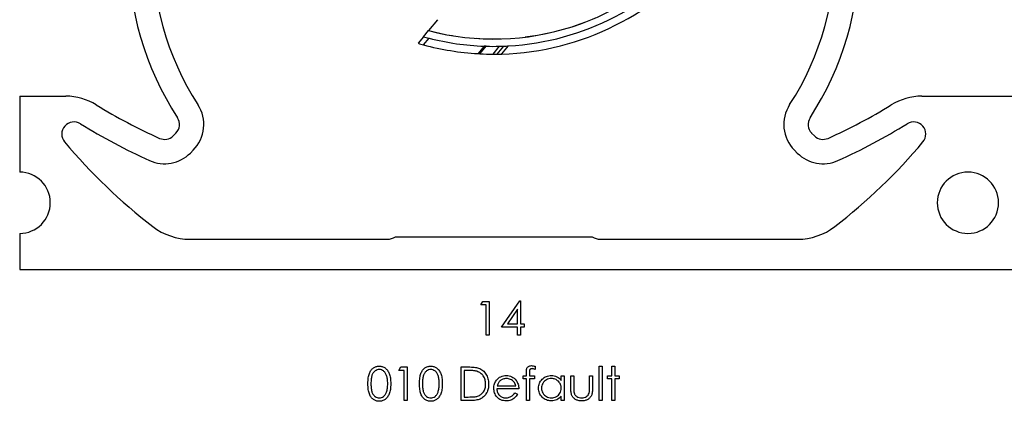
# Model space of a CAD drawing. Header units: inches. Extents: x 370 to 474, y 80 to 168.
# Tile 2 of 170: x 373.92 to 377.97, y 84.71 to 86.27. Entities that reach past the tile are written whole.
import ezdxf

# ---------------------------------------------------------------- set-up
doc = ezdxf.new("R2010")
doc.units = ezdxf.units.IN
doc.header["$LTSCALE"] = 0.5
doc.header["$MEASUREMENT"] = 0
doc.linetypes.add('HIDDEN', pattern=[0.225, 0.15, -0.075])
doc.layers.add('APP-M-S', color=30, linetype='Continuous')

msp = doc.modelspace()

# ---------------------------------------------------------------- linework, layer by layer
at = {"color": 7, "linetype": 'Continuous'}
for p, q in [((375.8161, 85.1017), (375.8242, 85.1158)), ((375.8373, 85.1017), (375.8161, 85.1017)), ((375.8161, 85.1017), (375.8161, 85.1017)), ((375.8242, 85.1158), (375.8497, 85.1158)), ((375.8373, 84.978), (375.8373, 85.1017)), ((375.8373, 85.1017), (375.8373, 85.1017)), ((375.8497, 85.1158), (375.8497, 85.1158)), ((375.8497, 85.1158), (375.8497, 84.978)), ((375.9009, 85.0098), (375.9761, 85.1193)), ((375.9663, 85.0837), (375.9252, 85.0239)), ((375.9663, 85.0239), (375.9663, 85.0837)), ((375.9663, 85.0837), (375.9663, 85.0837)), ((375.9762, 85.1193), (375.9787, 85.1193)), ((375.9787, 85.1193), (375.9787, 85.1193)), ((375.9787, 85.1193), (375.9787, 85.0239)), ((375.9663, 85.0098), (375.9009, 85.0098)), ((375.9009, 85.0098), (375.9009, 85.0098)), ((375.9252, 85.0239), (375.9252, 85.0239)), ((375.9252, 85.0239), (375.9663, 85.0239)), ((375.9663, 84.978), (375.9663, 85.0098)), ((375.9663, 85.0098), (375.9663, 85.0098)), ((375.9787, 85.0239), (375.9787, 85.0239)), ((375.9787, 85.0239), (375.9946, 85.0239)), ((375.9946, 85.0098), (375.9787, 85.0098)), ((375.9787, 85.0098), (375.9787, 85.0098)), ((375.9787, 85.0098), (375.9787, 84.978)), ((375.9946, 85.0239), (375.9946, 85.0239)), ((375.9946, 85.0239), (375.9946, 85.0098)), ((375.9946, 85.0098), (375.9946, 85.0098)), ((375.8497, 84.978), (375.8373, 84.978)), ((375.8373, 84.978), (375.8373, 84.978)), ((375.8497, 84.978), (375.8497, 84.978)), ((375.9787, 84.978), (375.9663, 84.978)), ((375.9663, 84.978), (375.9663, 84.978)), ((375.9787, 84.978), (375.9787, 84.978)), ((375.3688, 84.8383), (375.3712, 84.8406)), ((375.3712, 84.8406), (375.3738, 84.8426)), ((375.3738, 84.8426), (375.3765, 84.8444)), ((375.3765, 84.8444), (375.3793, 84.846)), ((375.3793, 84.846), (375.3821, 84.8473)), ((375.3821, 84.8473), (375.3851, 84.8484)), ((375.3851, 84.8484), (375.3881, 84.8492)), ((375.3881, 84.8492), (375.3912, 84.8498)), ((375.3912, 84.8498), (375.3943, 84.8502)), ((375.3943, 84.8502), (375.3976, 84.8503)), ((375.3976, 84.8503), (375.3976, 84.8503)), ((375.3976, 84.8503), (375.4009, 84.8502)), ((375.4009, 84.8502), (375.4041, 84.8498)), ((375.4041, 84.8498), (375.4072, 84.8492)), ((375.4072, 84.8492), (375.4103, 84.8484)), ((375.4103, 84.8484), (375.4133, 84.8473)), ((375.4133, 84.8473), (375.4162, 84.846)), ((375.4162, 84.846), (375.419, 84.8444)), ((375.419, 84.8444), (375.4217, 84.8426)), ((375.4217, 84.8426), (375.4244, 84.8405)), ((375.4244, 84.8405), (375.4269, 84.8382)), ((375.4787, 84.8326), (375.4868, 84.8468)), ((375.4868, 84.8468), (375.5123, 84.8468)), ((375.5123, 84.8468), (375.5123, 84.8468)), ((375.5123, 84.8468), (375.5123, 84.709)), ((375.5808, 84.8383), (375.5832, 84.8406)), ((375.5832, 84.8406), (375.5858, 84.8426)), ((375.5858, 84.8426), (375.5885, 84.8444)), ((375.5885, 84.8444), (375.5913, 84.846)), ((375.5913, 84.846), (375.5941, 84.8473)), ((375.5941, 84.8473), (375.5971, 84.8484)), ((375.5971, 84.8484), (375.6001, 84.8492)), ((375.6001, 84.8492), (375.6032, 84.8498)), ((375.6032, 84.8498), (375.6063, 84.8502)), ((375.6063, 84.8502), (375.6096, 84.8503)), ((375.6096, 84.8503), (375.6096, 84.8503)), ((375.6096, 84.8503), (375.6129, 84.8502)), ((375.6129, 84.8502), (375.6161, 84.8498)), ((375.6161, 84.8498), (375.6192, 84.8492)), ((375.6192, 84.8492), (375.6223, 84.8484)), ((375.6223, 84.8484), (375.6253, 84.8473)), ((375.6253, 84.8473), (375.6282, 84.846)), ((375.6282, 84.846), (375.631, 84.8444)), ((375.631, 84.8444), (375.6337, 84.8426)), ((375.6337, 84.8426), (375.6364, 84.8405)), ((375.6364, 84.8405), (375.6389, 84.8382)), ((375.7349, 84.709), (375.7349, 84.8468)), ((375.7349, 84.8468), (375.7349, 84.8468)), ((375.7349, 84.8468), (375.7627, 84.8468)), ((375.7627, 84.8468), (375.7627, 84.8468)), ((375.7627, 84.8468), (375.77, 84.8467)), ((375.77, 84.8467), (375.7767, 84.8465)), ((375.7767, 84.8465), (375.783, 84.8461)), ((375.783, 84.8461), (375.7887, 84.8455)), ((375.7887, 84.8455), (375.7939, 84.8448)), ((375.7939, 84.8448), (375.7986, 84.844)), ((375.7986, 84.844), (375.8027, 84.843)), ((375.8027, 84.843), (375.8064, 84.8418)), ((375.8064, 84.8418), (375.8064, 84.8418)), ((375.8064, 84.8418), (375.8112, 84.8399)), ((375.8112, 84.8399), (375.8156, 84.8377)), ((376.0045, 84.8388), (376.0049, 84.8403)), ((376.0049, 84.8403), (376.0054, 84.8416)), ((376.0054, 84.8416), (376.0065, 84.8438)), ((376.0065, 84.8438), (376.0081, 84.8458)), ((376.0081, 84.8458), (376.0099, 84.8476)), ((376.0099, 84.8476), (376.0121, 84.8492)), ((376.0121, 84.8492), (376.0146, 84.8504)), ((376.0146, 84.8504), (376.0174, 84.8514)), ((376.0174, 84.8514), (376.0204, 84.8519)), ((376.0204, 84.8519), (376.0237, 84.8521)), ((376.0226, 84.8393), (376.0211, 84.8388)), ((376.0243, 84.8396), (376.0226, 84.8393)), ((376.0237, 84.8521), (376.0237, 84.8521)), ((376.0237, 84.8521), (376.027, 84.8519)), ((376.0262, 84.8397), (376.0243, 84.8396)), ((376.0289, 84.8395), (376.0262, 84.8397)), ((376.0262, 84.8397), (376.0262, 84.8397)), ((376.027, 84.8519), (376.0306, 84.8514)), ((376.0319, 84.8389), (376.0289, 84.8395)), ((376.0306, 84.8514), (376.0345, 84.8506)), ((376.0345, 84.8506), (376.0387, 84.8495)), ((376.0387, 84.8495), (376.0387, 84.8366)), ((376.3019, 84.709), (376.3019, 84.8503)), ((376.302, 84.8503), (376.3143, 84.8503)), ((376.3143, 84.8503), (376.3143, 84.8503)), ((376.3143, 84.8503), (376.3143, 84.709)), ((376.3549, 84.8503), (376.3673, 84.8503)), ((376.3549, 84.8097), (376.3549, 84.8503)), ((376.3673, 84.8503), (376.3673, 84.8503)), ((376.3673, 84.8503), (376.3673, 84.8097)), ((375.3523, 84.7966), (375.353, 84.802)), ((375.353, 84.802), (375.3538, 84.8071)), ((375.3538, 84.8071), (375.3548, 84.8118)), ((375.3548, 84.8118), (375.356, 84.8161)), ((375.356, 84.8161), (375.3573, 84.82)), ((375.3573, 84.82), (375.3589, 84.8236)), ((375.3589, 84.8236), (375.3605, 84.827)), ((375.3605, 84.827), (375.3624, 84.8302)), ((375.3624, 84.8302), (375.3644, 84.8331)), ((375.3644, 84.8331), (375.3665, 84.8358)), ((375.3655, 84.8021), (375.365, 84.798)), ((375.3663, 84.8059), (375.3655, 84.8021)), ((375.3671, 84.8094), (375.3663, 84.8059)), ((375.3665, 84.8358), (375.3688, 84.8383)), ((375.3681, 84.8125), (375.3671, 84.8094)), ((375.3693, 84.8153), (375.3681, 84.8125)), ((375.3705, 84.818), (375.3693, 84.8153)), ((375.3719, 84.8204), (375.3705, 84.818)), ((375.3734, 84.8227), (375.3719, 84.8204)), ((375.375, 84.8249), (375.3734, 84.8227)), ((375.3767, 84.8268), (375.375, 84.8249)), ((375.3786, 84.8286), (375.3767, 84.8268)), ((375.3806, 84.8302), (375.3786, 84.8286)), ((375.3847, 84.8328), (375.3806, 84.8302)), ((375.389, 84.8347), (375.3847, 84.8328)), ((375.3934, 84.8358), (375.389, 84.8347)), ((375.398, 84.8362), (375.3934, 84.8358)), ((375.4025, 84.8358), (375.398, 84.8362)), ((375.398, 84.8362), (375.398, 84.8362)), ((375.4069, 84.8347), (375.4025, 84.8358)), ((375.4111, 84.8328), (375.4069, 84.8347)), ((375.4153, 84.8302), (375.4111, 84.8328)), ((375.4173, 84.8286), (375.4153, 84.8302)), ((375.4192, 84.8267), (375.4173, 84.8286)), ((375.421, 84.8247), (375.4192, 84.8267)), ((375.4226, 84.8224), (375.421, 84.8247)), ((375.4242, 84.8199), (375.4226, 84.8224)), ((375.4256, 84.8172), (375.4242, 84.8199)), ((375.4269, 84.8143), (375.4256, 84.8172)), ((375.4269, 84.8382), (375.4292, 84.8357)), ((375.4281, 84.8112), (375.4269, 84.8143)), ((375.4292, 84.8078), (375.4281, 84.8112)), ((375.4292, 84.8357), (375.4314, 84.8329)), ((375.4302, 84.8042), (375.4292, 84.8078)), ((375.431, 84.8004), (375.4302, 84.8042)), ((375.4316, 84.7964), (375.431, 84.8004)), ((375.4314, 84.8329), (375.4335, 84.8299)), ((375.4335, 84.8299), (375.4354, 84.8266)), ((375.4354, 84.8266), (375.4372, 84.8231)), ((375.4372, 84.8231), (375.4389, 84.8194)), ((375.4389, 84.8194), (375.4403, 84.8153)), ((375.4403, 84.8153), (375.4416, 84.811)), ((375.4416, 84.811), (375.4427, 84.8063)), ((375.4427, 84.8063), (375.4436, 84.8013)), ((375.4436, 84.8013), (375.4443, 84.7959)), ((375.4999, 84.8326), (375.4787, 84.8326)), ((375.4787, 84.8326), (375.4787, 84.8326)), ((375.4999, 84.709), (375.4999, 84.8326)), ((375.4999, 84.8326), (375.4999, 84.8326)), ((375.5643, 84.7966), (375.565, 84.802)), ((375.565, 84.802), (375.5658, 84.8071)), ((375.5658, 84.8071), (375.5668, 84.8118)), ((375.5668, 84.8118), (375.568, 84.8161)), ((375.568, 84.8161), (375.5693, 84.82)), ((375.5693, 84.82), (375.5709, 84.8236)), ((375.5709, 84.8236), (375.5725, 84.827)), ((375.5725, 84.827), (375.5744, 84.8302)), ((375.5744, 84.8302), (375.5764, 84.8331)), ((375.5764, 84.8331), (375.5785, 84.8358)), ((375.5775, 84.8021), (375.577, 84.798)), ((375.5783, 84.8059), (375.5775, 84.8021)), ((375.5791, 84.8094), (375.5783, 84.8059)), ((375.5785, 84.8358), (375.5808, 84.8383)), ((375.5801, 84.8125), (375.5791, 84.8094)), ((375.5813, 84.8153), (375.5801, 84.8125)), ((375.5825, 84.818), (375.5813, 84.8153)), ((375.5839, 84.8204), (375.5825, 84.818)), ((375.5854, 84.8227), (375.5839, 84.8204)), ((375.587, 84.8249), (375.5854, 84.8227)), ((375.5887, 84.8268), (375.587, 84.8249)), ((375.5906, 84.8286), (375.5887, 84.8268)), ((375.5925, 84.8302), (375.5906, 84.8286)), ((375.5967, 84.8328), (375.5925, 84.8302)), ((375.601, 84.8347), (375.5967, 84.8328)), ((375.6054, 84.8358), (375.601, 84.8347)), ((375.61, 84.8362), (375.6054, 84.8358)), ((375.6145, 84.8358), (375.61, 84.8362)), ((375.61, 84.8362), (375.61, 84.8362)), ((375.6189, 84.8347), (375.6145, 84.8358)), ((375.6231, 84.8328), (375.6189, 84.8347)), ((375.6273, 84.8302), (375.6231, 84.8328)), ((375.6293, 84.8286), (375.6273, 84.8302)), ((375.6312, 84.8267), (375.6293, 84.8286)), ((375.633, 84.8247), (375.6312, 84.8267)), ((375.6346, 84.8224), (375.633, 84.8247)), ((375.6362, 84.8199), (375.6346, 84.8224)), ((375.6376, 84.8172), (375.6362, 84.8199)), ((375.6389, 84.8143), (375.6376, 84.8172)), ((375.6389, 84.8382), (375.6412, 84.8357)), ((375.6401, 84.8112), (375.6389, 84.8143)), ((375.6412, 84.8078), (375.6401, 84.8112)), ((375.6412, 84.8357), (375.6434, 84.8329)), ((375.6422, 84.8042), (375.6412, 84.8078)), ((375.6429, 84.8004), (375.6422, 84.8042)), ((375.6436, 84.7964), (375.6429, 84.8004)), ((375.6434, 84.8329), (375.6455, 84.8299)), ((375.6455, 84.8299), (375.6474, 84.8266)), ((375.6474, 84.8266), (375.6492, 84.8231)), ((375.6492, 84.8231), (375.6508, 84.8194)), ((375.6508, 84.8194), (375.6523, 84.8153)), ((375.6523, 84.8153), (375.6536, 84.811)), ((375.6536, 84.811), (375.6547, 84.8063)), ((375.6547, 84.8063), (375.6556, 84.8013)), ((375.6556, 84.8013), (375.6563, 84.7959)), ((375.7569, 84.8326), (375.7472, 84.8326)), ((375.7472, 84.8326), (375.7472, 84.8326)), ((375.7472, 84.8326), (375.7472, 84.7231)), ((375.764, 84.8326), (375.7569, 84.8326)), ((375.7569, 84.8326), (375.7569, 84.8326)), ((375.7706, 84.8324), (375.764, 84.8326)), ((375.7767, 84.8321), (375.7706, 84.8324)), ((375.7823, 84.8317), (375.7767, 84.8321)), ((375.7873, 84.8311), (375.7823, 84.8317)), ((375.7918, 84.8305), (375.7873, 84.8311)), ((375.7958, 84.8297), (375.7918, 84.8305)), ((375.7993, 84.8288), (375.7958, 84.8297)), ((375.8034, 84.8273), (375.7993, 84.8288)), ((375.7993, 84.8288), (375.7993, 84.8288)), ((375.8074, 84.8257), (375.8034, 84.8273)), ((375.8111, 84.8237), (375.8074, 84.8257)), ((375.8145, 84.8214), (375.8111, 84.8237)), ((375.8177, 84.8189), (375.8145, 84.8214)), ((375.8156, 84.8377), (375.8199, 84.8351)), ((375.8207, 84.8161), (375.8177, 84.8189)), ((375.8199, 84.8351), (375.8238, 84.8322)), ((375.8234, 84.813), (375.8207, 84.8161)), ((375.826, 84.8097), (375.8234, 84.813)), ((375.8238, 84.8322), (375.8275, 84.829)), ((375.8282, 84.8061), (375.826, 84.8097)), ((375.8275, 84.829), (375.8309, 84.8255)), ((375.8302, 84.8024), (375.8282, 84.8061)), ((375.8318, 84.7985), (375.8302, 84.8024)), ((375.8309, 84.8255), (375.834, 84.8216)), ((375.834, 84.8216), (375.8369, 84.8175)), ((375.8369, 84.8175), (375.8395, 84.813)), ((375.8395, 84.813), (375.8417, 84.8084)), ((375.8417, 84.8084), (375.8436, 84.8035)), ((375.8436, 84.8035), (375.8452, 84.7985)), ((375.8846, 84.7971), (375.8887, 84.8009)), ((375.8887, 84.8009), (375.8931, 84.8041)), ((375.8931, 84.8041), (375.8979, 84.8067)), ((375.8979, 84.8067), (375.903, 84.8088)), ((375.903, 84.8088), (375.9084, 84.8103)), ((375.9084, 84.8103), (375.9141, 84.8111)), ((375.917, 84.7989), (375.9134, 84.7985)), ((375.9141, 84.8111), (375.9201, 84.8114)), ((375.9207, 84.7991), (375.917, 84.7989)), ((375.9201, 84.8114), (375.9201, 84.8114)), ((375.9201, 84.8114), (375.9263, 84.8111)), ((375.9252, 84.7989), (375.9207, 84.7991)), ((375.9207, 84.7991), (375.9207, 84.7991)), ((375.9297, 84.7981), (375.9252, 84.7989)), ((375.9263, 84.8111), (375.9321, 84.8102)), ((375.9321, 84.8102), (375.9377, 84.8087)), ((375.9377, 84.8087), (375.9429, 84.8065)), ((375.9429, 84.8065), (375.9478, 84.8037)), ((375.9478, 84.8037), (375.9524, 84.8003)), ((375.9524, 84.8003), (375.9567, 84.7963)), ((375.9893, 84.7973), (375.9893, 84.8097)), ((375.9893, 84.8097), (375.9893, 84.8097)), ((375.9893, 84.8097), (376.0034, 84.8097)), ((376.0034, 84.8284), (376.0035, 84.8309)), ((376.0034, 84.8258), (376.0034, 84.8284)), ((376.0034, 84.8097), (376.0034, 84.8258)), ((376.0034, 84.8258), (376.0034, 84.8258)), ((376.0034, 84.8097), (376.0034, 84.8097)), ((376.0035, 84.8309), (376.0037, 84.8332)), ((376.0037, 84.8332), (376.0039, 84.8353)), ((376.0039, 84.8353), (376.0042, 84.8371)), ((376.0042, 84.8371), (376.0045, 84.8388)), ((376.0159, 84.8276), (376.0158, 84.8257)), ((376.0158, 84.8257), (376.0158, 84.8236)), ((376.0158, 84.8236), (376.0158, 84.8236)), ((376.0158, 84.8236), (376.0158, 84.8097)), ((376.0158, 84.8097), (376.0158, 84.8097)), ((376.0158, 84.8097), (376.037, 84.8097)), ((376.016, 84.8308), (376.0159, 84.8293)), ((376.0159, 84.8293), (376.0159, 84.8276)), ((376.0161, 84.832), (376.016, 84.8308)), ((376.0162, 84.8331), (376.0161, 84.832)), ((376.0163, 84.8339), (376.0162, 84.8331)), ((376.0165, 84.8345), (376.0163, 84.8339)), ((376.0169, 84.8355), (376.0165, 84.8345)), ((376.0176, 84.8365), (376.0169, 84.8355)), ((376.0186, 84.8373), (376.0176, 84.8365)), ((376.0197, 84.8381), (376.0186, 84.8373)), ((376.0211, 84.8388), (376.0197, 84.8381)), ((376.0352, 84.838), (376.0319, 84.8389)), ((376.0387, 84.8366), (376.0352, 84.838)), ((376.037, 84.8097), (376.037, 84.8097)), ((376.037, 84.8097), (376.037, 84.7973)), ((376.0387, 84.8366), (376.0387, 84.8366)), ((376.0684, 84.7962), (376.0723, 84.7998)), ((376.0723, 84.7998), (376.0765, 84.8029)), ((376.0765, 84.8029), (376.0809, 84.8055)), ((376.0809, 84.8055), (376.0855, 84.8076)), ((376.0855, 84.8076), (376.0903, 84.8093)), ((376.0903, 84.8093), (376.0952, 84.8105)), ((376.0952, 84.8105), (376.1004, 84.8112)), ((376.1004, 84.8112), (376.1057, 84.8114)), ((376.1059, 84.7991), (376.1005, 84.7987)), ((376.1057, 84.8114), (376.1057, 84.8114)), ((376.1057, 84.8114), (376.1119, 84.8111)), ((376.1101, 84.7989), (376.1059, 84.7991)), ((376.1141, 84.7984), (376.1101, 84.7989)), ((376.1119, 84.8111), (376.1178, 84.8102)), ((376.1178, 84.8102), (376.1233, 84.8087)), ((376.1233, 84.8087), (376.1285, 84.8066)), ((376.1285, 84.8066), (376.1335, 84.8038)), ((376.1335, 84.8038), (376.1382, 84.8002)), ((376.1382, 84.8002), (376.1425, 84.796)), ((376.1465, 84.791), (376.1465, 84.8097)), ((376.1465, 84.8097), (376.1465, 84.8097)), ((376.1465, 84.8097), (376.1589, 84.8097)), ((376.1589, 84.8097), (376.1589, 84.709)), ((376.1854, 84.8097), (376.1977, 84.8097)), ((376.1854, 84.7616), (376.1854, 84.8097)), ((376.1977, 84.8097), (376.1977, 84.8097)), ((376.1977, 84.8097), (376.1977, 84.763)), ((376.2631, 84.763), (376.2631, 84.8097)), ((376.2631, 84.8097), (376.2631, 84.8097)), ((376.2631, 84.8097), (376.2755, 84.8097)), ((376.2755, 84.8097), (376.2755, 84.8097)), ((376.2755, 84.8097), (376.2755, 84.7607)), ((376.3373, 84.7973), (376.3373, 84.8097)), ((376.3373, 84.8097), (376.3373, 84.8097)), ((376.3373, 84.8097), (376.3549, 84.8097)), ((376.3549, 84.8097), (376.3549, 84.8097)), ((376.3673, 84.8097), (376.3673, 84.8097)), ((376.3673, 84.8097), (376.385, 84.8097)), ((376.385, 84.8097), (376.385, 84.8097)), ((376.385, 84.8097), (376.385, 84.7973)), ((375.3515, 84.7778), (375.3516, 84.7844)), ((375.3516, 84.7713), (375.3515, 84.7778)), ((375.3516, 84.7844), (375.3519, 84.7907)), ((375.3519, 84.765), (375.3516, 84.7713)), ((375.3519, 84.7907), (375.3523, 84.7966)), ((375.3523, 84.7592), (375.3519, 84.765)), ((375.353, 84.7538), (375.3523, 84.7592)), ((375.3642, 84.7886), (375.3639, 84.7834)), ((375.3639, 84.7834), (375.3639, 84.7779)), ((375.3639, 84.7779), (375.3639, 84.7724)), ((375.3639, 84.7724), (375.3642, 84.7672)), ((375.3645, 84.7935), (375.3642, 84.7886)), ((375.3642, 84.7672), (375.3645, 84.7623)), ((375.365, 84.798), (375.3645, 84.7935)), ((375.3645, 84.7623), (375.3649, 84.7578)), ((375.4307, 84.7549), (375.4315, 84.7591)), ((375.4315, 84.7591), (375.432, 84.7635)), ((375.4321, 84.7921), (375.4316, 84.7964)), ((375.432, 84.7635), (375.4324, 84.7681)), ((375.4325, 84.7876), (375.4321, 84.7921)), ((375.4324, 84.7681), (375.4327, 84.7729)), ((375.4327, 84.7828), (375.4325, 84.7876)), ((375.4328, 84.7779), (375.4327, 84.7828)), ((375.4327, 84.7729), (375.4328, 84.7779)), ((375.4328, 84.7779), (375.4328, 84.7779)), ((375.4443, 84.7598), (375.4436, 84.7545)), ((375.4443, 84.7959), (375.4448, 84.7902)), ((375.4448, 84.7655), (375.4443, 84.7598)), ((375.4448, 84.7902), (375.445, 84.7842)), ((375.445, 84.7715), (375.4448, 84.7655)), ((375.445, 84.7842), (375.4451, 84.7778)), ((375.4451, 84.7778), (375.445, 84.7715)), ((375.4451, 84.7778), (375.4451, 84.7778)), ((375.5635, 84.7778), (375.5636, 84.7844)), ((375.5636, 84.7713), (375.5635, 84.7778)), ((375.5636, 84.7844), (375.5639, 84.7907)), ((375.5639, 84.765), (375.5636, 84.7713)), ((375.5639, 84.7907), (375.5643, 84.7966)), ((375.5643, 84.7592), (375.5639, 84.765)), ((375.565, 84.7538), (375.5643, 84.7592)), ((375.5762, 84.7886), (375.5759, 84.7834)), ((375.5759, 84.7834), (375.5759, 84.7779)), ((375.5759, 84.7779), (375.5759, 84.7724)), ((375.5759, 84.7724), (375.5762, 84.7672)), ((375.5765, 84.7935), (375.5762, 84.7886)), ((375.5762, 84.7672), (375.5765, 84.7623)), ((375.577, 84.798), (375.5765, 84.7935)), ((375.5765, 84.7623), (375.5769, 84.7578)), ((375.6427, 84.7549), (375.6435, 84.7591)), ((375.6435, 84.7591), (375.644, 84.7635)), ((375.6441, 84.7921), (375.6436, 84.7964)), ((375.644, 84.7635), (375.6444, 84.7681)), ((375.6445, 84.7876), (375.6441, 84.7921)), ((375.6444, 84.7681), (375.6447, 84.7729)), ((375.6447, 84.7828), (375.6445, 84.7876)), ((375.6448, 84.7779), (375.6447, 84.7828)), ((375.6447, 84.7729), (375.6448, 84.7779)), ((375.6448, 84.7779), (375.6448, 84.7779)), ((375.6563, 84.7598), (375.6556, 84.7545)), ((375.6563, 84.7959), (375.6568, 84.7902)), ((375.6568, 84.7655), (375.6563, 84.7598)), ((375.6568, 84.7902), (375.657, 84.7842)), ((375.657, 84.7715), (375.6568, 84.7655)), ((375.657, 84.7842), (375.6571, 84.7778)), ((375.6571, 84.7778), (375.657, 84.7715)), ((375.6571, 84.7778), (375.6571, 84.7778)), ((375.8332, 84.7944), (375.8318, 84.7985)), ((375.8321, 84.755), (375.8334, 84.7589)), ((375.8342, 84.7901), (375.8332, 84.7944)), ((375.8334, 84.7589), (375.8343, 84.763)), ((375.835, 84.7856), (375.8342, 84.7901)), ((375.8343, 84.763), (375.835, 84.7672)), ((375.8354, 84.781), (375.835, 84.7856)), ((375.835, 84.7672), (375.8354, 84.7716)), ((375.8356, 84.7762), (375.8354, 84.781)), ((375.8354, 84.7716), (375.8356, 84.7762)), ((375.8356, 84.7762), (375.8356, 84.7762)), ((375.8452, 84.7985), (375.8464, 84.7932)), ((375.8467, 84.7613), (375.8458, 84.7567)), ((375.8464, 84.7932), (375.8472, 84.7877)), ((375.8474, 84.7661), (375.8467, 84.7613)), ((375.8472, 84.7877), (375.8478, 84.782)), ((375.8478, 84.771), (375.8474, 84.7661)), ((375.8478, 84.782), (375.8479, 84.7761)), ((375.8479, 84.7761), (375.8478, 84.771)), ((375.8479, 84.7761), (375.8479, 84.7761)), ((375.8691, 84.7591), (375.8693, 84.7637)), ((375.8694, 84.7541), (375.8691, 84.7591)), ((375.8691, 84.7591), (375.8691, 84.7591)), ((375.8693, 84.7637), (375.8698, 84.7682)), ((375.8698, 84.7682), (375.8708, 84.7726)), ((375.8708, 84.7726), (375.872, 84.7769)), ((375.872, 84.7769), (375.8737, 84.781)), ((375.8737, 84.781), (375.8756, 84.785)), ((375.8756, 84.785), (375.878, 84.7889)), ((375.878, 84.7889), (375.8807, 84.7927)), ((375.8807, 84.7927), (375.8846, 84.7971)), ((375.8807, 84.7927), (375.8807, 84.7927)), ((375.8839, 84.7724), (375.8828, 84.769)), ((375.8828, 84.769), (375.8828, 84.769)), ((375.8828, 84.769), (375.9592, 84.769)), ((375.8851, 84.7755), (375.8839, 84.7724)), ((375.8864, 84.7784), (375.8851, 84.7755)), ((375.8878, 84.7811), (375.8864, 84.7784)), ((375.8894, 84.7835), (375.8878, 84.7811)), ((375.891, 84.7858), (375.8894, 84.7835)), ((375.8928, 84.7878), (375.891, 84.7858)), ((375.8948, 84.7896), (375.8928, 84.7878)), ((375.8976, 84.7918), (375.8948, 84.7896)), ((375.8948, 84.7896), (375.8948, 84.7896)), ((375.9005, 84.7938), (375.8976, 84.7918)), ((375.9035, 84.7954), (375.9005, 84.7938)), ((375.9067, 84.7967), (375.9035, 84.7954)), ((375.91, 84.7978), (375.9067, 84.7967)), ((375.9134, 84.7985), (375.91, 84.7978)), ((375.934, 84.797), (375.9297, 84.7981)), ((375.9382, 84.7953), (375.934, 84.797)), ((375.9421, 84.7933), (375.9382, 84.7953)), ((375.9457, 84.791), (375.9421, 84.7933)), ((375.9488, 84.7884), (375.9457, 84.791)), ((375.9515, 84.7854), (375.9488, 84.7884)), ((375.9539, 84.7821), (375.9515, 84.7854)), ((375.956, 84.7783), (375.9539, 84.7821)), ((375.9578, 84.7739), (375.956, 84.7783)), ((375.9567, 84.7963), (375.9606, 84.7916)), ((375.9592, 84.769), (375.9578, 84.7739)), ((375.9606, 84.7916), (375.9606, 84.7916)), ((375.9606, 84.7916), (375.9632, 84.788)), ((375.9632, 84.788), (375.9654, 84.7842)), ((375.9654, 84.7842), (375.9672, 84.7801)), ((375.9672, 84.7801), (375.9688, 84.7759)), ((375.9688, 84.7759), (375.97, 84.7714)), ((375.97, 84.7714), (375.9708, 84.7667)), ((375.9708, 84.7667), (375.9714, 84.7618)), ((375.9714, 84.7618), (375.9716, 84.7567)), ((376.0034, 84.7973), (375.9893, 84.7973)), ((375.9893, 84.7973), (375.9893, 84.7973)), ((376.0034, 84.709), (376.0034, 84.7973)), ((376.0034, 84.7973), (376.0034, 84.7973)), ((376.037, 84.7973), (376.0158, 84.7973)), ((376.0158, 84.7973), (376.0158, 84.7973)), ((376.0158, 84.7973), (376.0158, 84.709)), ((376.037, 84.7973), (376.037, 84.7973)), ((376.0529, 84.7596), (376.0531, 84.7648)), ((376.0531, 84.7542), (376.0529, 84.7596)), ((376.0529, 84.7596), (376.0529, 84.7596)), ((376.0531, 84.7648), (376.0538, 84.7699)), ((376.0538, 84.7699), (376.055, 84.7748)), ((376.055, 84.7748), (376.0567, 84.7795)), ((376.0567, 84.7795), (376.0589, 84.7839)), ((376.0589, 84.7839), (376.0616, 84.7882)), ((376.0616, 84.7882), (376.0647, 84.7923)), ((376.0647, 84.7923), (376.0684, 84.7962)), ((376.0656, 84.7646), (376.0652, 84.7595)), ((376.0652, 84.7595), (376.0652, 84.7595)), ((376.0652, 84.7595), (376.0656, 84.7543)), ((376.0666, 84.7697), (376.0656, 84.7646)), ((376.0683, 84.7746), (376.0666, 84.7697)), ((376.0707, 84.7793), (376.0683, 84.7746)), ((376.0737, 84.7838), (376.0707, 84.7793)), ((376.0772, 84.7876), (376.0737, 84.7838)), ((376.0812, 84.791), (376.0772, 84.7876)), ((376.0856, 84.7939), (376.0812, 84.791)), ((376.0903, 84.7961), (376.0856, 84.7939)), ((376.0953, 84.7978), (376.0903, 84.7961)), ((376.1005, 84.7987), (376.0953, 84.7978)), ((376.118, 84.7975), (376.1141, 84.7984)), ((376.1217, 84.7962), (376.118, 84.7975)), ((376.1252, 84.7946), (376.1217, 84.7962)), ((376.1286, 84.7926), (376.1252, 84.7946)), ((376.1317, 84.7903), (376.1286, 84.7926)), ((376.1348, 84.7876), (376.1317, 84.7903)), ((376.1375, 84.7847), (376.1348, 84.7876)), ((376.1399, 84.7815), (376.1375, 84.7847)), ((376.1419, 84.7782), (376.1399, 84.7815)), ((376.1436, 84.7748), (376.1419, 84.7782)), ((376.1425, 84.796), (376.1465, 84.791)), ((376.1448, 84.7711), (376.1436, 84.7748)), ((376.1457, 84.7673), (376.1448, 84.7711)), ((376.1463, 84.7633), (376.1457, 84.7673)), ((376.1462, 84.7536), (376.1465, 84.7591)), ((376.1465, 84.7591), (376.1463, 84.7633)), ((376.1465, 84.791), (376.1465, 84.791)), ((376.1465, 84.7591), (376.1465, 84.7591)), ((376.1854, 84.7564), (376.1854, 84.7616)), ((376.1854, 84.7616), (376.1854, 84.7616)), ((376.1977, 84.763), (376.1977, 84.763)), ((376.1977, 84.763), (376.1977, 84.7589)), ((376.1977, 84.7589), (376.1978, 84.7551)), ((376.2629, 84.7544), (376.2631, 84.7585)), ((376.2631, 84.7585), (376.2631, 84.763)), ((376.2631, 84.763), (376.2631, 84.763)), ((376.2755, 84.7607), (376.2754, 84.7557)), ((376.2755, 84.7607), (376.2755, 84.7607)), ((376.3549, 84.7973), (376.3373, 84.7973)), ((376.3373, 84.7973), (376.3373, 84.7973)), ((376.3549, 84.709), (376.3549, 84.7973)), ((376.3549, 84.7973), (376.3549, 84.7973)), ((376.385, 84.7973), (376.3673, 84.7973)), ((376.3673, 84.7973), (376.3673, 84.7973)), ((376.3673, 84.7973), (376.3673, 84.709)), ((376.385, 84.7973), (376.385, 84.7973)), ((375.3538, 84.7487), (375.353, 84.7538)), ((375.3548, 84.744), (375.3538, 84.7487)), ((375.356, 84.7396), (375.3548, 84.744)), ((375.3574, 84.7357), (375.356, 84.7396)), ((375.359, 84.732), (375.3574, 84.7357)), ((375.3607, 84.7286), (375.359, 84.732)), ((375.3625, 84.7254), (375.3607, 84.7286)), ((375.3645, 84.7225), (375.3625, 84.7254)), ((375.3666, 84.7198), (375.3645, 84.7225)), ((375.3649, 84.7578), (375.3655, 84.7537)), ((375.3655, 84.7537), (375.3663, 84.7499)), ((375.3663, 84.7499), (375.3671, 84.7464)), ((375.3689, 84.7173), (375.3666, 84.7198)), ((375.3671, 84.7464), (375.3681, 84.7433)), ((375.3681, 84.7433), (375.3692, 84.7405)), ((375.3692, 84.7405), (375.3705, 84.7379)), ((375.3705, 84.7379), (375.3718, 84.7354)), ((375.3718, 84.7354), (375.3733, 84.7331)), ((375.3733, 84.7331), (375.375, 84.731)), ((375.375, 84.731), (375.3767, 84.729)), ((375.3767, 84.729), (375.3786, 84.7272)), ((375.3786, 84.7272), (375.3806, 84.7256)), ((375.3806, 84.7256), (375.3847, 84.723)), ((375.3847, 84.723), (375.3891, 84.7211)), ((375.3891, 84.7211), (375.3935, 84.72)), ((375.3935, 84.72), (375.398, 84.7196)), ((375.398, 84.7196), (375.4026, 84.7199)), ((375.398, 84.7196), (375.398, 84.7196)), ((375.4026, 84.7199), (375.407, 84.7211)), ((375.407, 84.7211), (375.4112, 84.7229)), ((375.4112, 84.7229), (375.4153, 84.7255)), ((375.4153, 84.7255), (375.4173, 84.7271)), ((375.4173, 84.7271), (375.4191, 84.7288)), ((375.4191, 84.7288), (375.4208, 84.7308)), ((375.4208, 84.7308), (375.4224, 84.7329)), ((375.4224, 84.7329), (375.4239, 84.7352)), ((375.4239, 84.7352), (375.4252, 84.7377)), ((375.4252, 84.7377), (375.4265, 84.7404)), ((375.4265, 84.7404), (375.4276, 84.7432)), ((375.4294, 84.7202), (375.427, 84.7176)), ((375.4276, 84.7432), (375.4288, 84.7469)), ((375.4276, 84.7432), (375.4276, 84.7432)), ((375.4288, 84.7469), (375.4299, 84.7508)), ((375.4316, 84.723), (375.4294, 84.7202)), ((375.4299, 84.7508), (375.4307, 84.7549)), ((375.4336, 84.726), (375.4316, 84.723)), ((375.4355, 84.7293), (375.4336, 84.726)), ((375.4373, 84.7327), (375.4355, 84.7293)), ((375.4389, 84.7365), (375.4373, 84.7327)), ((375.4404, 84.7405), (375.4389, 84.7365)), ((375.4416, 84.7448), (375.4404, 84.7405)), ((375.4427, 84.7495), (375.4416, 84.7448)), ((375.4436, 84.7545), (375.4427, 84.7495)), ((375.5658, 84.7487), (375.565, 84.7538)), ((375.5668, 84.744), (375.5658, 84.7487)), ((375.568, 84.7396), (375.5668, 84.744)), ((375.5694, 84.7357), (375.568, 84.7396)), ((375.571, 84.732), (375.5694, 84.7357)), ((375.5727, 84.7286), (375.571, 84.732)), ((375.5745, 84.7254), (375.5727, 84.7286)), ((375.5765, 84.7225), (375.5745, 84.7254)), ((375.5786, 84.7198), (375.5765, 84.7225)), ((375.5769, 84.7578), (375.5775, 84.7537)), ((375.5775, 84.7537), (375.5782, 84.7499)), ((375.5782, 84.7499), (375.5791, 84.7464)), ((375.5809, 84.7173), (375.5786, 84.7198)), ((375.5791, 84.7464), (375.5801, 84.7433)), ((375.5801, 84.7433), (375.5812, 84.7405)), ((375.5812, 84.7405), (375.5825, 84.7379)), ((375.5825, 84.7379), (375.5838, 84.7354)), ((375.5838, 84.7354), (375.5853, 84.7331)), ((375.5853, 84.7331), (375.5869, 84.731)), ((375.5869, 84.731), (375.5887, 84.729)), ((375.5887, 84.729), (375.5906, 84.7272)), ((375.5906, 84.7272), (375.5925, 84.7256)), ((375.5925, 84.7256), (375.5967, 84.723)), ((375.5967, 84.723), (375.601, 84.7211)), ((375.601, 84.7211), (375.6055, 84.72)), ((375.6055, 84.72), (375.61, 84.7196)), ((375.61, 84.7196), (375.6145, 84.7199)), ((375.61, 84.7196), (375.61, 84.7196)), ((375.6145, 84.7199), (375.619, 84.7211)), ((375.619, 84.7211), (375.6232, 84.7229)), ((375.6232, 84.7229), (375.6273, 84.7255)), ((375.6273, 84.7255), (375.6293, 84.7271)), ((375.6293, 84.7271), (375.6311, 84.7288)), ((375.6311, 84.7288), (375.6328, 84.7308)), ((375.6328, 84.7308), (375.6344, 84.7329)), ((375.6344, 84.7329), (375.6359, 84.7352)), ((375.6359, 84.7352), (375.6372, 84.7377)), ((375.6372, 84.7377), (375.6385, 84.7404)), ((375.6385, 84.7404), (375.6396, 84.7432)), ((375.6413, 84.7202), (375.639, 84.7176)), ((375.6396, 84.7432), (375.6408, 84.7469)), ((375.6396, 84.7432), (375.6396, 84.7432)), ((375.6408, 84.7469), (375.6418, 84.7508)), ((375.6436, 84.723), (375.6413, 84.7202)), ((375.6418, 84.7508), (375.6427, 84.7549)), ((375.6456, 84.726), (375.6436, 84.723)), ((375.6475, 84.7293), (375.6456, 84.726)), ((375.6493, 84.7327), (375.6475, 84.7293)), ((375.6509, 84.7365), (375.6493, 84.7327)), ((375.6524, 84.7405), (375.6509, 84.7365)), ((375.6536, 84.7448), (375.6524, 84.7405)), ((375.6547, 84.7495), (375.6536, 84.7448)), ((375.6556, 84.7545), (375.6547, 84.7495)), ((375.7473, 84.7231), (375.7631, 84.7231)), ((375.7631, 84.7231), (375.7699, 84.7232)), ((375.7631, 84.7231), (375.7631, 84.7231)), ((375.7699, 84.7232), (375.7762, 84.7233)), ((375.7762, 84.7233), (375.7819, 84.7236)), ((375.7819, 84.7236), (375.7871, 84.724)), ((375.7871, 84.724), (375.7918, 84.7245)), ((375.7918, 84.7245), (375.7959, 84.7251)), ((375.7959, 84.7251), (375.7994, 84.7258)), ((375.7994, 84.7258), (375.8024, 84.7266)), ((375.8024, 84.7266), (375.8062, 84.728)), ((375.8024, 84.7266), (375.8024, 84.7266)), ((375.8062, 84.728), (375.8098, 84.7296)), ((375.8098, 84.7296), (375.8131, 84.7315)), ((375.8131, 84.7315), (375.8162, 84.7336)), ((375.8162, 84.7336), (375.8191, 84.7359)), ((375.82, 84.7185), (375.8166, 84.7165)), ((375.8191, 84.7359), (375.8219, 84.7386)), ((375.8232, 84.7207), (375.82, 84.7185)), ((375.8219, 84.7386), (375.8244, 84.7414)), ((375.8263, 84.7232), (375.8232, 84.7207)), ((375.8244, 84.7414), (375.8267, 84.7445)), ((375.8292, 84.726), (375.8263, 84.7232)), ((375.8267, 84.7445), (375.8288, 84.7479)), ((375.8288, 84.7479), (375.8306, 84.7514)), ((375.8319, 84.729), (375.8292, 84.726)), ((375.8306, 84.7514), (375.8321, 84.755)), ((375.8345, 84.7324), (375.8319, 84.729)), ((375.8369, 84.7359), (375.8345, 84.7324)), ((375.8392, 84.7397), (375.8369, 84.7359)), ((375.8413, 84.7437), (375.8392, 84.7397)), ((375.843, 84.7479), (375.8413, 84.7437)), ((375.8445, 84.7522), (375.843, 84.7479)), ((375.8458, 84.7567), (375.8445, 84.7522)), ((375.87, 84.7493), (375.8694, 84.7541)), ((375.871, 84.7446), (375.87, 84.7493)), ((375.8725, 84.7401), (375.871, 84.7446)), ((375.8744, 84.7356), (375.8725, 84.7401)), ((375.8767, 84.7313), (375.8744, 84.7356)), ((375.8794, 84.7271), (375.8767, 84.7313)), ((375.8825, 84.7231), (375.8794, 84.7271)), ((375.9716, 84.7567), (375.8815, 84.7567)), ((375.8815, 84.7567), (375.8815, 84.7567)), ((375.8815, 84.7567), (375.8817, 84.7527)), ((375.8817, 84.7527), (375.8823, 84.7489)), ((375.8823, 84.7489), (375.8832, 84.7453)), ((375.8861, 84.7194), (375.8825, 84.7231)), ((375.8832, 84.7453), (375.8844, 84.7419)), ((375.8844, 84.7419), (375.8859, 84.7386)), ((375.8859, 84.7386), (375.8877, 84.7356)), ((375.8899, 84.7162), (375.8861, 84.7194)), ((375.8877, 84.7356), (375.8899, 84.7327)), ((375.8899, 84.7327), (375.8923, 84.73)), ((375.8923, 84.73), (375.895, 84.7276)), ((375.895, 84.7276), (375.8979, 84.7254)), ((375.8979, 84.7254), (375.9009, 84.7236)), ((375.9009, 84.7236), (375.904, 84.7222)), ((375.904, 84.7222), (375.9074, 84.721)), ((375.9074, 84.721), (375.9108, 84.7202)), ((375.9108, 84.7202), (375.9145, 84.7197)), ((375.9145, 84.7197), (375.9182, 84.7196)), ((375.9182, 84.7196), (375.9219, 84.7197)), ((375.9182, 84.7196), (375.9182, 84.7196)), ((375.9219, 84.7197), (375.9256, 84.7202)), ((375.9256, 84.7202), (375.9291, 84.7209)), ((375.9291, 84.7209), (375.9327, 84.7219)), ((375.9327, 84.7219), (375.9361, 84.7232)), ((375.9361, 84.7232), (375.9392, 84.7247)), ((375.9392, 84.7247), (375.942, 84.7263)), ((375.942, 84.7263), (375.9446, 84.7282)), ((375.9446, 84.7282), (375.9471, 84.7304)), ((375.9471, 84.7304), (375.9498, 84.7333)), ((375.9498, 84.7333), (375.9525, 84.7367)), ((375.9543, 84.7194), (375.9508, 84.7166)), ((375.9525, 84.7367), (375.9553, 84.7408)), ((375.9576, 84.7226), (375.9543, 84.7194)), ((375.9553, 84.7408), (375.9663, 84.735)), ((375.9607, 84.7263), (375.9576, 84.7226)), ((375.9636, 84.7304), (375.9607, 84.7263)), ((375.9663, 84.735), (375.9636, 84.7304)), ((375.9663, 84.735), (375.9663, 84.735)), ((375.9716, 84.7567), (375.9716, 84.7567)), ((376.0538, 84.7491), (376.0531, 84.7542)), ((376.055, 84.7441), (376.0538, 84.7491)), ((376.0567, 84.7394), (376.055, 84.7441)), ((376.0589, 84.7348), (376.0567, 84.7394)), ((376.0615, 84.7305), (376.0589, 84.7348)), ((376.0646, 84.7264), (376.0615, 84.7305)), ((376.0682, 84.7225), (376.0646, 84.7264)), ((376.0656, 84.7543), (376.0666, 84.7493)), ((376.0666, 84.7493), (376.0683, 84.7444)), ((376.0722, 84.7189), (376.0682, 84.7225)), ((376.0683, 84.7444), (376.0708, 84.7396)), ((376.0708, 84.7396), (376.0738, 84.7351)), ((376.0763, 84.7158), (376.0722, 84.7189)), ((376.0738, 84.7351), (376.0773, 84.7312)), ((376.0773, 84.7312), (376.0813, 84.7277)), ((376.0813, 84.7277), (376.0857, 84.7249)), ((376.0857, 84.7249), (376.0905, 84.7225)), ((376.0905, 84.7225), (376.0954, 84.7209)), ((376.0954, 84.7209), (376.1005, 84.7199)), ((376.1005, 84.7199), (376.1058, 84.7196)), ((376.1058, 84.7196), (376.1112, 84.7199)), ((376.1058, 84.7196), (376.1058, 84.7196)), ((376.1112, 84.7199), (376.1164, 84.7209)), ((376.1164, 84.7209), (376.1214, 84.7225)), ((376.1214, 84.7225), (376.1263, 84.7248)), ((376.1263, 84.7248), (376.1309, 84.7276)), ((376.1309, 84.7276), (376.1349, 84.731)), ((376.1349, 84.731), (376.1383, 84.7347)), ((376.1422, 84.7218), (376.1377, 84.7178)), ((376.1383, 84.7347), (376.1412, 84.739)), ((376.1412, 84.739), (376.1435, 84.7436)), ((376.1465, 84.7264), (376.1422, 84.7218)), ((376.1435, 84.7436), (376.1452, 84.7485)), ((376.1452, 84.7485), (376.1462, 84.7536)), ((376.1465, 84.709), (376.1465, 84.7264)), ((376.1465, 84.7264), (376.1465, 84.7264)), ((376.1857, 84.7516), (376.1854, 84.7564)), ((376.186, 84.7471), (376.1857, 84.7516)), ((376.1866, 84.7429), (376.186, 84.7471)), ((376.1873, 84.7391), (376.1866, 84.7429)), ((376.1881, 84.7356), (376.1873, 84.7391)), ((376.1892, 84.7325), (376.1881, 84.7356)), ((376.1903, 84.7297), (376.1892, 84.7325)), ((376.1916, 84.7271), (376.1903, 84.7297)), ((376.1931, 84.7247), (376.1916, 84.7271)), ((376.1948, 84.7224), (376.1931, 84.7247)), ((376.1966, 84.7202), (376.1948, 84.7224)), ((376.1985, 84.7182), (376.1966, 84.7202)), ((376.1978, 84.7551), (376.198, 84.7517)), ((376.198, 84.7517), (376.1982, 84.7485)), ((376.1982, 84.7485), (376.1985, 84.7458)), ((376.1985, 84.7458), (376.1988, 84.7433)), ((376.2006, 84.7164), (376.1985, 84.7182)), ((376.1988, 84.7433), (376.1992, 84.7412)), ((376.1992, 84.7412), (376.1997, 84.7394)), ((376.1997, 84.7394), (376.1997, 84.7394)), ((376.1997, 84.7394), (376.2005, 84.7372)), ((376.2005, 84.7372), (376.2015, 84.7351)), ((376.2015, 84.7351), (376.2026, 84.7331)), ((376.2026, 84.7331), (376.2039, 84.7312)), ((376.2039, 84.7312), (376.2054, 84.7294)), ((376.2054, 84.7294), (376.2071, 84.7278)), ((376.2071, 84.7278), (376.2089, 84.7263)), ((376.2089, 84.7263), (376.2109, 84.7249)), ((376.2109, 84.7249), (376.2152, 84.7226)), ((376.2152, 84.7226), (376.2199, 84.7209)), ((376.2199, 84.7209), (376.2251, 84.7199)), ((376.2251, 84.7199), (376.2306, 84.7196)), ((376.2306, 84.7196), (376.2361, 84.7199)), ((376.2306, 84.7196), (376.2306, 84.7196)), ((376.2361, 84.7199), (376.2412, 84.7209)), ((376.2412, 84.7209), (376.2458, 84.7225)), ((376.2458, 84.7225), (376.25, 84.7248)), ((376.25, 84.7248), (376.2537, 84.7276)), ((376.2537, 84.7276), (376.2568, 84.7308)), ((376.2568, 84.7308), (376.2592, 84.7344)), ((376.2592, 84.7344), (376.261, 84.7384)), ((376.2623, 84.7182), (376.2602, 84.7164)), ((376.261, 84.7384), (376.2615, 84.7401)), ((376.261, 84.7384), (376.261, 84.7384)), ((376.2615, 84.7401), (376.2619, 84.7421)), ((376.2619, 84.7421), (376.2623, 84.7446)), ((376.2623, 84.7446), (376.2626, 84.7475)), ((376.2643, 84.7202), (376.2623, 84.7182)), ((376.2626, 84.7475), (376.2628, 84.7507)), ((376.2628, 84.7507), (376.2629, 84.7544)), ((376.266, 84.7223), (376.2643, 84.7202)), ((376.2677, 84.7246), (376.266, 84.7223)), ((376.2692, 84.727), (376.2677, 84.7246)), ((376.2705, 84.7295), (376.2692, 84.727)), ((376.2716, 84.7323), (376.2705, 84.7295)), ((376.2727, 84.7354), (376.2716, 84.7323)), ((376.2735, 84.7388), (376.2727, 84.7354)), ((376.2742, 84.7425), (376.2735, 84.7388)), ((376.2748, 84.7466), (376.2742, 84.7425)), ((376.2751, 84.751), (376.2748, 84.7466)), ((376.2754, 84.7557), (376.2751, 84.751)), ((375.3713, 84.7151), (375.3689, 84.7173)), ((375.3739, 84.713), (375.3713, 84.7151)), ((375.3766, 84.7113), (375.3739, 84.713)), ((375.3793, 84.7097), (375.3766, 84.7113)), ((375.3822, 84.7084), (375.3793, 84.7097)), ((375.3851, 84.7073), (375.3822, 84.7084)), ((375.3881, 84.7065), (375.3851, 84.7073)), ((375.3912, 84.7059), (375.3881, 84.7065)), ((375.3943, 84.7056), (375.3912, 84.7059)), ((375.3976, 84.7054), (375.3943, 84.7056)), ((375.4009, 84.7056), (375.3976, 84.7054)), ((375.3976, 84.7054), (375.3976, 84.7054)), ((375.4041, 84.7059), (375.4009, 84.7056)), ((375.4072, 84.7065), (375.4041, 84.7059)), ((375.4103, 84.7074), (375.4072, 84.7065)), ((375.4133, 84.7085), (375.4103, 84.7074)), ((375.4162, 84.7098), (375.4133, 84.7085)), ((375.4191, 84.7114), (375.4162, 84.7098)), ((375.4218, 84.7133), (375.4191, 84.7114)), ((375.4245, 84.7153), (375.4218, 84.7133)), ((375.427, 84.7176), (375.4245, 84.7153)), ((375.5123, 84.709), (375.4999, 84.709)), ((375.4999, 84.709), (375.4999, 84.709)), ((375.5123, 84.709), (375.5123, 84.709)), ((375.5833, 84.7151), (375.5809, 84.7173)), ((375.5859, 84.713), (375.5833, 84.7151)), ((375.5886, 84.7113), (375.5859, 84.713)), ((375.5913, 84.7097), (375.5886, 84.7113)), ((375.5942, 84.7084), (375.5913, 84.7097)), ((375.5971, 84.7073), (375.5942, 84.7084)), ((375.6001, 84.7065), (375.5971, 84.7073)), ((375.6032, 84.7059), (375.6001, 84.7065)), ((375.6063, 84.7056), (375.6032, 84.7059)), ((375.6096, 84.7054), (375.6063, 84.7056)), ((375.6129, 84.7056), (375.6096, 84.7054)), ((375.6096, 84.7054), (375.6096, 84.7054)), ((375.6161, 84.7059), (375.6129, 84.7056)), ((375.6192, 84.7065), (375.6161, 84.7059)), ((375.6223, 84.7074), (375.6192, 84.7065)), ((375.6253, 84.7085), (375.6223, 84.7074)), ((375.6282, 84.7098), (375.6253, 84.7085)), ((375.6311, 84.7114), (375.6282, 84.7098)), ((375.6338, 84.7133), (375.6311, 84.7114)), ((375.6365, 84.7153), (375.6338, 84.7133)), ((375.639, 84.7176), (375.6365, 84.7153)), ((375.7776, 84.709), (375.7349, 84.709)), ((375.7837, 84.7091), (375.7776, 84.709)), ((375.7776, 84.709), (375.7776, 84.709)), ((375.7894, 84.7094), (375.7837, 84.7091)), ((375.7948, 84.71), (375.7894, 84.7094)), ((375.7999, 84.7109), (375.7948, 84.71)), ((375.8046, 84.7119), (375.7999, 84.7109)), ((375.8089, 84.7132), (375.8046, 84.7119)), ((375.8129, 84.7147), (375.8089, 84.7132)), ((375.8166, 84.7165), (375.8129, 84.7147)), ((375.8941, 84.7134), (375.8899, 84.7162)), ((375.8986, 84.7112), (375.8941, 84.7134)), ((375.9034, 84.7094), (375.8986, 84.7112)), ((375.9085, 84.7082), (375.9034, 84.7094)), ((375.914, 84.7075), (375.9085, 84.7082)), ((375.9198, 84.7072), (375.914, 84.7075)), ((375.925, 84.7074), (375.9198, 84.7072)), ((375.9198, 84.7072), (375.9198, 84.7072)), ((375.9299, 84.708), (375.925, 84.7074)), ((375.9346, 84.709), (375.9299, 84.708)), ((375.939, 84.7103), (375.9346, 84.709)), ((375.9431, 84.712), (375.939, 84.7103)), ((375.9471, 84.7141), (375.9431, 84.712)), ((375.9508, 84.7166), (375.9471, 84.7141)), ((376.0158, 84.709), (376.0034, 84.709)), ((376.0034, 84.709), (376.0034, 84.709)), ((376.0158, 84.709), (376.0158, 84.709)), ((376.0807, 84.7132), (376.0763, 84.7158)), ((376.0852, 84.711), (376.0807, 84.7132)), ((376.09, 84.7094), (376.0852, 84.711)), ((376.0949, 84.7082), (376.09, 84.7094)), ((376.1, 84.7075), (376.0949, 84.7082)), ((376.1054, 84.7072), (376.1, 84.7075)), ((376.1113, 84.7075), (376.1054, 84.7072)), ((376.1054, 84.7072), (376.1054, 84.7072)), ((376.1171, 84.7084), (376.1113, 84.7075)), ((376.1226, 84.7098), (376.1171, 84.7084)), ((376.1279, 84.7118), (376.1226, 84.7098)), ((376.1329, 84.7145), (376.1279, 84.7118)), ((376.1377, 84.7178), (376.1329, 84.7145)), ((376.1589, 84.709), (376.1465, 84.709)), ((376.1465, 84.709), (376.1465, 84.709)), ((376.1589, 84.709), (376.1589, 84.709)), ((376.2029, 84.7147), (376.2006, 84.7164)), ((376.2054, 84.7131), (376.2029, 84.7147)), ((376.208, 84.7117), (376.2054, 84.7131)), ((376.2107, 84.7105), (376.208, 84.7117)), ((376.2136, 84.7095), (376.2107, 84.7105)), ((376.2167, 84.7087), (376.2136, 84.7095)), ((376.2199, 84.708), (376.2167, 84.7087)), ((376.2233, 84.7076), (376.2199, 84.708)), ((376.2268, 84.7073), (376.2233, 84.7076)), ((376.2305, 84.7072), (376.2268, 84.7073)), ((376.2342, 84.7073), (376.2305, 84.7072)), ((376.2305, 84.7072), (376.2305, 84.7072)), ((376.2377, 84.7076), (376.2342, 84.7073)), ((376.2411, 84.708), (376.2377, 84.7076)), ((376.2443, 84.7087), (376.2411, 84.708)), ((376.2473, 84.7095), (376.2443, 84.7087)), ((376.2502, 84.7105), (376.2473, 84.7095)), ((376.253, 84.7117), (376.2502, 84.7105)), ((376.2555, 84.7131), (376.253, 84.7117)), ((376.2579, 84.7147), (376.2555, 84.7131)), ((376.2602, 84.7164), (376.2579, 84.7147)), ((376.3143, 84.709), (376.3019, 84.709)), ((376.3019, 84.709), (376.3019, 84.709)), ((376.3143, 84.709), (376.3143, 84.709)), ((376.3673, 84.709), (376.3549, 84.709)), ((376.3549, 84.709), (376.3549, 84.709)), ((376.3673, 84.709), (376.3673, 84.709))]:
    msp.add_line(p, q, dxfattribs=at)
at = {"layer": 'APP-M-S', "linetype": 'Continuous', "lineweight": 25}
for p, q in [((375.6378, 86.2748), (375.6009, 86.23)), ((375.58, 86.2046), (375.6009, 86.23)), ((375.58, 86.2046), (375.5578, 86.1777)), ((375.5804, 86.1713), (375.6028, 86.1985)), ((375.8299, 86.166), (375.8045, 86.1351)), ((375.8123, 86.1347), (375.8378, 86.1657)), ((375.8378, 86.1657), (375.8299, 86.166)), ((375.8916, 86.1655), (375.8651, 86.1333)), ((375.8835, 86.1333), (375.9105, 86.166)), ((375.9022, 86.1337), (375.9296, 86.1669)), ((375.8045, 86.1351), (375.8123, 86.1347)), ((373.9191, 85.9608), (374.1093, 85.9608)), ((373.9191, 85.9608), (373.9191, 85.648)), ((377.629, 85.9608), (377.8191, 85.9608)), ((377.8191, 85.9608), (378.0093, 85.9608)), ((374.5503, 85.7972), (374.5619, 85.8087)), ((377.1879, 85.7972), (377.1764, 85.8087)), ((374.621, 85.7264), (374.6326, 85.738)), ((377.1172, 85.7264), (377.1057, 85.738)), ((373.9191, 85.396), (373.9191, 85.247)), ((374.6194, 85.372), (375.4304, 85.372)), ((375.4647, 85.382), (376.2736, 85.382)), ((376.3078, 85.372), (377.1189, 85.372)), ((373.9191, 85.247), (377.8191, 85.247)), ((377.8191, 85.247), (381.7191, 85.247))]:
    msp.add_line(p, q, dxfattribs=at)
for centre, radius, start, end in [((375.8691, 87.247), 1.0518, 255.2274, 25.7726), ((375.6304, 86.5592), 1.1653, 178.1568, 212.9378), ((376.1079, 86.5592), 1.1653, 327.0622, 1.8432), ((375.6304, 86.5592), 1.2653, 179.7281, 212.9378), ((375.8691, 87.247), 1.1138, 271.7018, 321.613), ((375.8691, 87.247), 1.0818, 273.203, 321.646), ((376.1079, 86.5592), 1.2653, 327.0622, 0.2719), ((375.8691, 87.247), 1.1138, 253.767, 254.9749), ((375.8691, 87.247), 1.0818, 254.4978, 255.7488), ((375.8691, 87.247), 1.0818, 255.7488, 267.9225), ((375.8691, 87.247), 1.1138, 254.9749, 266.6732), ((375.8691, 87.247), 1.0818, 268.3415, 271.1922), ((375.8691, 87.247), 1.0818, 271.1922, 272.1898), ((375.8691, 87.247), 1.0818, 272.1898, 273.203), ((375.8691, 87.247), 1.1138, 267.0735, 269.7912), ((375.8691, 87.247), 1.1138, 269.7912, 270.7398), ((375.8691, 87.247), 1.1138, 270.7398, 271.7018), ((374.1037, 85.7109), 0.25, 58.5387, 88.7314), ((377.6345, 85.7109), 0.25, 91.2686, 121.4613), ((375.4383, 87.892), 2.307, 238.5387, 245.8519), ((374.5265, 85.8441), 0.15, 315, 32.9378), ((377.2118, 85.8441), 0.15, 147.0622, 225), ((376.3, 87.892), 2.307, 294.1481, 301.4613), ((374.1423, 85.8046), 0.05, 58.1665, 219.8737), ((374.5265, 85.8441), 0.05, 315, 32.9378), ((377.2118, 85.8441), 0.05, 147.0622, 225), ((377.5959, 85.8046), 0.05, 320.1263, 121.8335), ((375.4383, 87.892), 2.407, 238.1665, 245.8519), ((376.3, 87.892), 2.407, 294.1481, 301.8335), ((375.8691, 87.247), 2.3, 219.8737, 232.4369), ((374.515, 85.8325), 0.05, 245.8519, 315), ((377.2233, 85.8325), 0.05, 225, 294.1481), ((375.8691, 87.247), 2.3, 307.5631, 320.1263), ((374.515, 85.8325), 0.15, 245.8519, 315), ((377.2233, 85.8325), 0.15, 225, 294.1481), ((373.9191, 85.522), 0.126, 270, 90), ((377.8191, 85.522), 0.126, 90, 270), ((377.8191, 85.522), 0.126, 270, 90), ((374.6194, 85.622), 0.25, 232.4369, 270), ((377.1189, 85.622), 0.25, 270, 307.5631), ((375.4304, 85.4357), 0.0637, 270, 302.5448), ((376.3078, 85.4357), 0.0637, 237.4552, 270)]:
    msp.add_arc(centre, radius, start, end, dxfattribs=at)
at = {"layer": 'APP-M-S', "linetype": 'HIDDEN', "lineweight": 18}
msp.add_arc((375.8691, 87.247), 1.0518, 255.2274, 25.7726, dxfattribs=at)

doc.saveas('drawing.dxf')
